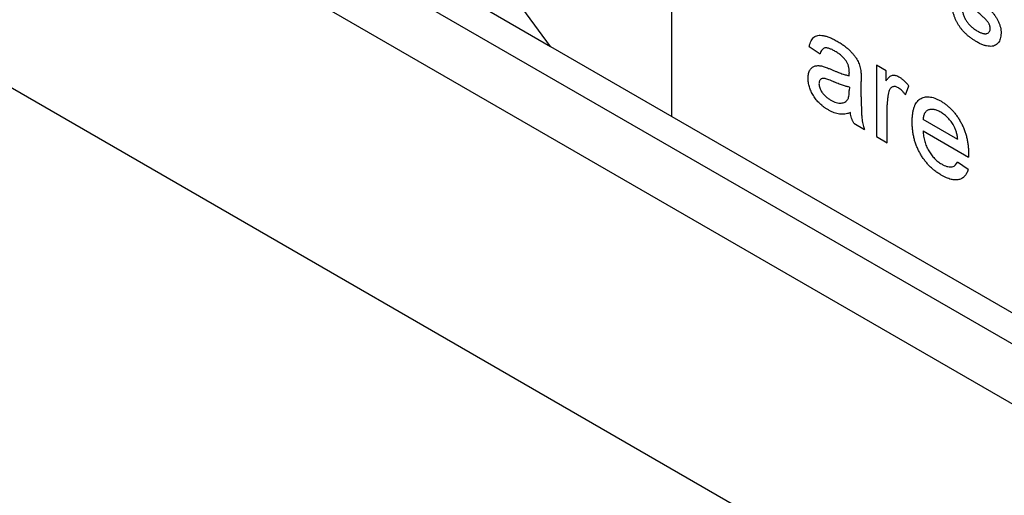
# Model space of a CAD drawing. Header units: inches. Extents: x 5.2 to 30.7, y 2.4 to 19.4.
# Tile 25 of 49: x 26.846 to 27.618, y 12.657 to 13.03. Entities that reach past the tile are written whole.
import ezdxf

# ---------------------------------------------------------------- set-up
doc = ezdxf.new("R2010")
doc.units = ezdxf.units.IN
doc.header["$MEASUREMENT"] = 0

msp = doc.modelspace()

# ---------------------------------------------------------------- linework, layer by layer
at = {"color": 7, "linetype": 'Continuous', "lineweight": 25}
for p, q in [((29.17392, 11.62904), (24.39121, 14.39005)), ((27.35743, 12.95446), (27.35743, 13.58524)), ((27.35743, 12.95446), (27.35743, 13.26067)), ((26.87088, 13.21085), (28.39088, 12.33337)), ((28.39442, 12.28438), (26.98374, 13.09874)), ((27.26226, 13.0094), (27.22065, 13.06593)), ((27.20562, 13.0421), (27.26226, 13.0094)), ((27.26226, 13.0094), (27.35743, 12.95446)), ((27.4651, 13.0094), (27.4736, 13.00351)), ((27.52544, 12.99027), (27.51779, 12.99469)), ((27.51779, 12.99469), (27.51779, 12.93874)), ((27.52544, 12.98246), (27.52544, 12.99027)), ((27.50589, 12.9699), (27.50589, 12.98188)), ((27.49655, 12.97751), (27.49651, 12.97468)), ((27.54063, 12.97135), (27.54329, 12.97833)), ((27.52629, 12.93384), (27.52629, 12.96356)), ((27.35743, 12.95446), (28.36238, 12.37432)), ((27.49995, 12.94905), (27.50844, 12.94414)), ((27.58153, 12.9363), (27.55434, 12.952)), ((27.55434, 12.94316), (27.58999, 12.92258)), ((27.51779, 12.93874), (27.52629, 12.93384)), ((27.58977, 12.9129), (27.58144, 12.91868))]:
    msp.add_line(p, q, dxfattribs=at)
for points, knots in [([(27.59655, 13.01286), (27.59581, 13.01331), (27.59437, 13.01417), (27.59227, 13.01559), (27.59031, 13.01708), (27.58849, 13.01866), (27.58681, 13.02029), (27.58526, 13.02198), (27.58384, 13.02375), (27.58256, 13.0256), (27.5814, 13.02753), (27.58035, 13.02953), (27.57942, 13.03161), (27.57861, 13.03377), (27.57789, 13.036), (27.57728, 13.03832), (27.57679, 13.04071), (27.57656, 13.04231), (27.57644, 13.04312)], [0, 0, 0, 0, 0.077775, 0.150714, 0.219638, 0.284958, 0.346565, 0.40539, 0.462215, 0.517745, 0.572413, 0.628177, 0.684662, 0.742462, 0.802512, 0.865452, 0.93112, 1, 1, 1, 1]), ([(27.5959, 13.0486), (27.59653, 13.04802), (27.59773, 13.0469), (27.59948, 13.04526), (27.60111, 13.04373), (27.60261, 13.0423), (27.60398, 13.04096), (27.60524, 13.03974), (27.60637, 13.0386), (27.6077, 13.03726), (27.60921, 13.03562), (27.61081, 13.03352), (27.61221, 13.03135), (27.6134, 13.02911), (27.61437, 13.02679), (27.61504, 13.02443), (27.61547, 13.02202), (27.61551, 13.02049), (27.61553, 13.0197)], [0, 0, 0, 0, 0.0722498, 0.1395274, 0.2027706, 0.261048, 0.3143659, 0.363657, 0.4080017, 0.4478709, 0.5206821, 0.5903006, 0.6570728, 0.7230524, 0.7884616, 0.8555389, 0.92534, 1, 1, 1, 1]), ([(27.58493, 13.0392), (27.58506, 13.03829), (27.58531, 13.03656), (27.58608, 13.03393), (27.58711, 13.03143), (27.58822, 13.02947), (27.58925, 13.02803), (27.59009, 13.02696), (27.59101, 13.02597), (27.59199, 13.02499), (27.59305, 13.02408), (27.59418, 13.02321), (27.59539, 13.02239), (27.59622, 13.0219), (27.59665, 13.02164)], [0, 0, 0, 0, 0.131369, 0.251594, 0.36595, 0.478715, 0.535812, 0.594067, 0.65438, 0.716919, 0.781895, 0.850582, 0.923419, 1, 1, 1, 1]), ([(27.60412, 13.02981), (27.60393, 13.03002), (27.60352, 13.03047), (27.60282, 13.03117), (27.60202, 13.03199), (27.60107, 13.03285), (27.60002, 13.03384), (27.59884, 13.03492), (27.59753, 13.03606), (27.59662, 13.03686), (27.59614, 13.03728)], [0, 0, 0, 0, 0.074603, 0.163017, 0.265923, 0.38388, 0.514906, 0.662046, 0.82448, 1, 1, 1, 1]), ([(27.60703, 13.0236), (27.60703, 13.02384), (27.60702, 13.02431), (27.60686, 13.02507), (27.60663, 13.02583), (27.60631, 13.02661), (27.60589, 13.02739), (27.60539, 13.0282), (27.60479, 13.02901), (27.60435, 13.02954), (27.60412, 13.02981)], [0, 0, 0, 0, 0.118564, 0.232722, 0.344508, 0.460106, 0.582297, 0.709813, 0.850358, 1, 1, 1, 1]), ([(27.61553, 13.0197), (27.6155, 13.01893), (27.61545, 13.01739), (27.61499, 13.01536), (27.61427, 13.01353), (27.61324, 13.01199), (27.61196, 13.01074), (27.61038, 13.00989), (27.60855, 13.00943), (27.60648, 13.00937), (27.60422, 13.00965), (27.60179, 13.01038), (27.59922, 13.01138), (27.59746, 13.01236), (27.59655, 13.01286)], [0, 0, 0, 0, 0.074567, 0.148754, 0.223514, 0.301185, 0.379643, 0.459053, 0.54054, 0.62644, 0.715089, 0.806344, 0.900736, 1, 1, 1, 1]), ([(27.59665, 13.02164), (27.59707, 13.0214), (27.5979, 13.02093), (27.59909, 13.02037), (27.6002, 13.01991), (27.60122, 13.01957), (27.60216, 13.01938), (27.60302, 13.01927), (27.60379, 13.01932), (27.60467, 13.01953), (27.60559, 13.02003), (27.60643, 13.0209), (27.60694, 13.0221), (27.607, 13.0231), (27.60703, 13.0236)], [0, 0, 0, 0, 0.091767, 0.17812, 0.258268, 0.333629, 0.403754, 0.469774, 0.533081, 0.592742, 0.704265, 0.806596, 0.902795, 1, 1, 1, 1]), ([(27.4651, 13.0094), (27.4653, 13.01021), (27.46567, 13.01177), (27.4665, 13.01377), (27.4675, 13.0154), (27.46868, 13.01668), (27.47012, 13.01755), (27.47182, 13.01806), (27.4738, 13.01816), (27.47604, 13.01792), (27.47852, 13.01732), (27.4812, 13.01637), (27.48407, 13.01507), (27.48604, 13.01398), (27.48705, 13.01341)], [0, 0, 0, 0, 0.0851045, 0.1643315, 0.2380774, 0.3082779, 0.378099, 0.4508415, 0.5285406, 0.611943, 0.7014544, 0.795479, 0.8947745, 1, 1, 1, 1]), ([(27.48705, 13.01341), (27.48804, 13.01282), (27.48993, 13.01169), (27.49262, 13.00984), (27.49502, 13.00795), (27.49713, 13.00599), (27.49896, 13.00404), (27.50054, 13.00214), (27.50186, 13.00027), (27.50294, 12.99841), (27.50381, 12.99652), (27.50451, 12.99459), (27.50509, 12.99256), (27.50535, 12.99121), (27.50548, 12.99051)], [0, 0, 0, 0, 0.127702, 0.243368, 0.347189, 0.441283, 0.526055, 0.60282, 0.672114, 0.735775, 0.797778, 0.861765, 0.928534, 1, 1, 1, 1]), ([(27.48552, 13.00546), (27.48508, 13.00571), (27.48423, 13.00619), (27.48299, 13.00681), (27.48185, 13.00733), (27.48079, 13.00772), (27.47983, 13.00801), (27.47894, 13.00819), (27.47815, 13.00826), (27.47721, 13.00817), (27.47616, 13.00778), (27.47512, 13.00679), (27.47421, 13.00539), (27.47381, 13.00416), (27.4736, 13.00351)], [0, 0, 0, 0, 0.085183, 0.163702, 0.238284, 0.306613, 0.370646, 0.428821, 0.484512, 0.53564, 0.637269, 0.745279, 0.865314, 1, 1, 1, 1]), ([(27.49436, 12.9974), (27.4941, 12.99779), (27.49358, 12.99858), (27.49267, 12.99968), (27.49171, 13.00077), (27.49064, 13.0018), (27.48949, 13.00278), (27.48825, 13.00373), (27.48692, 13.00463), (27.486, 13.00518), (27.48552, 13.00546)], [0, 0, 0, 0, 0.10497, 0.21464, 0.328561, 0.446665, 0.573274, 0.706537, 0.848573, 1, 1, 1, 1]), ([(27.49655, 12.98863), (27.49654, 12.98906), (27.49652, 12.9899), (27.49643, 12.99114), (27.49626, 12.99233), (27.49602, 12.99346), (27.49572, 12.99454), (27.49533, 12.99555), (27.49489, 12.99651), (27.49453, 12.99711), (27.49436, 12.9974)], [0, 0, 0, 0, 0.157694, 0.30275, 0.438168, 0.564705, 0.681763, 0.791831, 0.896524, 1, 1, 1, 1]), ([(27.46425, 12.98448), (27.46427, 12.98514), (27.4643, 12.98643), (27.4646, 12.98817), (27.46508, 12.98972), (27.46576, 12.99104), (27.46659, 12.99215), (27.46756, 12.99303), (27.46863, 12.9937), (27.46984, 12.99409), (27.47115, 12.99428), (27.47253, 12.99432), (27.47398, 12.99418), (27.475, 12.99396), (27.47551, 12.99385)], [0, 0, 0, 0, 0.0900967, 0.177251, 0.2626286, 0.3477957, 0.4319444, 0.513339, 0.5935988, 0.6729313, 0.7531851, 0.8336684, 0.916182, 1, 1, 1, 1]), ([(27.47551, 12.99385), (27.47594, 12.99373), (27.47691, 12.99346), (27.47851, 12.99286), (27.4804, 12.99214), (27.48177, 12.99155), (27.4825, 12.99123)], [0, 0, 0, 0, 0.188812, 0.4193, 0.688495, 1, 1, 1, 1]), ([(27.4825, 12.99123), (27.48326, 12.99091), (27.48474, 12.99028), (27.48689, 12.98938), (27.48887, 12.98862), (27.49071, 12.98797), (27.49238, 12.98738), (27.4939, 12.98694), (27.49526, 12.9866), (27.4961, 12.98644), (27.49651, 12.98636)], [0, 0, 0, 0, 0.161961, 0.31289, 0.454014, 0.584335, 0.703729, 0.812669, 0.911079, 1, 1, 1, 1]), ([(27.49651, 12.98636), (27.49651, 12.98663), (27.49652, 12.98712), (27.49653, 12.98777), (27.49655, 12.98825), (27.49655, 12.98852), (27.49655, 12.98863)], [0, 0, 0, 0, 0.35568, 0.644278, 0.859095, 1, 1, 1, 1]), ([(27.50548, 12.99051), (27.50555, 12.98999), (27.50571, 12.98881), (27.5058, 12.98688), (27.50589, 12.98451), (27.50589, 12.98281), (27.50589, 12.98188)], [0, 0, 0, 0, 0.1714607, 0.394486, 0.6699947, 1, 1, 1, 1]), ([(27.48011, 12.95952), (27.47949, 12.95989), (27.47828, 12.96062), (27.47653, 12.96182), (27.47489, 12.96312), (27.47336, 12.9645), (27.47193, 12.96593), (27.47062, 12.96746), (27.46942, 12.96906), (27.46834, 12.97073), (27.46739, 12.97243), (27.46654, 12.97415), (27.46584, 12.97587), (27.46525, 12.9776), (27.46479, 12.97933), (27.46448, 12.98106), (27.46429, 12.98279), (27.46426, 12.98391), (27.46425, 12.98448)], [0, 0, 0, 0, 0.078668, 0.152594, 0.222863, 0.289895, 0.354043, 0.415825, 0.476257, 0.535647, 0.59403, 0.651213, 0.707464, 0.763721, 0.820383, 0.878679, 0.938165, 1, 1, 1, 1]), ([(27.48376, 12.98184), (27.48301, 12.98216), (27.48163, 12.98274), (27.47974, 12.98343), (27.4782, 12.98392), (27.47698, 12.9842), (27.47598, 12.98427), (27.47515, 12.98412), (27.47442, 12.98384), (27.47383, 12.98336), (27.47334, 12.98276), (27.47301, 12.98199), (27.47278, 12.98114), (27.47276, 12.98047), (27.47275, 12.98013)], [0, 0, 0, 0, 0.157185, 0.29012, 0.398897, 0.484813, 0.556527, 0.62447, 0.689792, 0.753816, 0.816677, 0.877383, 0.938132, 1, 1, 1, 1]), ([(27.47275, 12.98013), (27.47277, 12.97959), (27.47282, 12.97854), (27.47331, 12.97681), (27.47406, 12.97507), (27.47511, 12.9733), (27.47646, 12.97159), (27.47809, 12.96998), (27.47998, 12.9685), (27.48133, 12.96767), (27.48204, 12.96723)], [0, 0, 0, 0, 0.1061585, 0.2086435, 0.3126828, 0.425749, 0.5481445, 0.6816951, 0.8315092, 1, 1, 1, 1]), ([(27.49655, 12.97751), (27.49617, 12.97757), (27.49538, 12.9777), (27.49411, 12.97805), (27.49271, 12.97842), (27.49117, 12.97894), (27.48951, 12.97951), (27.48771, 12.9802), (27.48578, 12.98098), (27.48444, 12.98155), (27.48376, 12.98184)], [0, 0, 0, 0, 0.091169, 0.192402, 0.302457, 0.421923, 0.552321, 0.691338, 0.841219, 1, 1, 1, 1]), ([(27.52544, 12.98246), (27.52587, 12.98304), (27.52666, 12.98411), (27.52791, 12.98541), (27.5291, 12.9863), (27.5303, 12.98673), (27.53151, 12.98682), (27.53273, 12.98664), (27.53402, 12.98624), (27.53489, 12.98578), (27.53534, 12.98554)], [0, 0, 0, 0, 0.189667, 0.351384, 0.488427, 0.600991, 0.701645, 0.800871, 0.898948, 1, 1, 1, 1]), ([(27.53534, 12.98554), (27.53599, 12.98513), (27.53733, 12.98429), (27.53932, 12.98261), (27.54134, 12.98064), (27.54263, 12.97911), (27.54329, 12.97833)], [0, 0, 0, 0, 0.235779, 0.477896, 0.732141, 1, 1, 1, 1]), ([(27.49524, 12.96765), (27.49545, 12.96802), (27.49588, 12.96881), (27.49622, 12.97043), (27.49647, 12.97239), (27.49649, 12.97388), (27.49651, 12.97468)], [0, 0, 0, 0, 0.201655, 0.433631, 0.697639, 1, 1, 1, 1]), ([(27.52761, 12.97401), (27.5274, 12.97325), (27.52699, 12.97172), (27.5266, 12.9692), (27.52633, 12.96649), (27.52631, 12.96455), (27.52629, 12.96356)], [0, 0, 0, 0, 0.23826, 0.483736, 0.736379, 1, 1, 1, 1]), ([(27.535, 12.9769), (27.53459, 12.97711), (27.53379, 12.97753), (27.53261, 12.97784), (27.5315, 12.97788), (27.53046, 12.97765), (27.52953, 12.97713), (27.52872, 12.97637), (27.52806, 12.97532), (27.52776, 12.97446), (27.52761, 12.97401)], [0, 0, 0, 0, 0.118293, 0.233566, 0.351037, 0.47256, 0.59757, 0.724644, 0.858166, 1, 1, 1, 1]), ([(27.54063, 12.97135), (27.54017, 12.97197), (27.53928, 12.97316), (27.53786, 12.97471), (27.53643, 12.97599), (27.53548, 12.9766), (27.535, 12.9769)], [0, 0, 0, 0, 0.273331, 0.527147, 0.767135, 1, 1, 1, 1]), ([(27.48204, 12.96723), (27.48278, 12.96683), (27.48421, 12.96605), (27.4863, 12.96531), (27.48827, 12.96488), (27.49008, 12.96486), (27.49172, 12.96513), (27.49313, 12.96568), (27.49434, 12.96648), (27.49495, 12.96726), (27.49524, 12.96765)], [0, 0, 0, 0, 0.140553, 0.275516, 0.406786, 0.536132, 0.661649, 0.779376, 0.890775, 1, 1, 1, 1]), ([(27.50589, 12.9699), (27.5059, 12.9689), (27.50591, 12.96698), (27.50592, 12.96424), (27.50595, 12.96176), (27.50603, 12.95951), (27.50609, 12.95754), (27.50616, 12.95582), (27.50627, 12.95435), (27.50642, 12.95274), (27.50669, 12.95088), (27.50715, 12.94866), (27.50771, 12.94642), (27.5082, 12.9449), (27.50844, 12.94414)], [0, 0, 0, 0, 0.121729, 0.23228, 0.332288, 0.421154, 0.500089, 0.567887, 0.625241, 0.671538, 0.75364, 0.835292, 0.91739, 1, 1, 1, 1]), ([(27.54584, 12.95005), (27.54586, 12.95117), (27.54589, 12.95336), (27.54618, 12.9564), (27.54667, 12.95913), (27.54734, 12.96158), (27.54822, 12.9637), (27.5493, 12.96551), (27.55057, 12.96702), (27.55203, 12.9682), (27.55365, 12.96906), (27.55538, 12.96967), (27.55725, 12.96991), (27.55921, 12.96987), (27.56131, 12.9695), (27.56351, 12.96886), (27.56583, 12.96786), (27.56742, 12.96699), (27.56823, 12.96655)], [0, 0, 0, 0, 0.0770192, 0.1495479, 0.2187135, 0.2849231, 0.3481593, 0.4097277, 0.4698385, 0.529421, 0.5882765, 0.6457897, 0.702469, 0.7593896, 0.8167479, 0.8756208, 0.9364821, 1, 1, 1, 1]), ([(27.56823, 12.96655), (27.56901, 12.96607), (27.57055, 12.96514), (27.5728, 12.96348), (27.57494, 12.96167), (27.57697, 12.95966), (27.57889, 12.95747), (27.5807, 12.95512), (27.5824, 12.95259), (27.58397, 12.9499), (27.58541, 12.94709), (27.58665, 12.94417), (27.5877, 12.94118), (27.58856, 12.9381), (27.58921, 12.93495), (27.58969, 12.93171), (27.58999, 12.92838), (27.59002, 12.9262), (27.59003, 12.92507)], [0, 0, 0, 0, 0.062833, 0.122965, 0.181629, 0.238832, 0.295294, 0.352167, 0.409491, 0.468424, 0.528358, 0.588554, 0.650248, 0.713671, 0.780262, 0.849536, 0.922652, 1, 1, 1, 1]), ([(27.4974, 12.95739), (27.49665, 12.95714), (27.49522, 12.95667), (27.49302, 12.95625), (27.49091, 12.95608), (27.48882, 12.95622), (27.48672, 12.95666), (27.48459, 12.95734), (27.48237, 12.95827), (27.48087, 12.9591), (27.48011, 12.95952)], [0, 0, 0, 0, 0.149631, 0.288282, 0.415682, 0.534026, 0.647897, 0.762563, 0.879642, 1, 1, 1, 1]), ([(27.49995, 12.94905), (27.49963, 12.94973), (27.499, 12.9511), (27.4983, 12.95319), (27.49772, 12.95531), (27.4975, 12.95669), (27.4974, 12.95739)], [0, 0, 0, 0, 0.245708, 0.491046, 0.741711, 1, 1, 1, 1]), ([(27.56819, 12.95774), (27.56772, 12.958), (27.56681, 12.9585), (27.56547, 12.9591), (27.56419, 12.95956), (27.56296, 12.95984), (27.56178, 12.96001), (27.56067, 12.95999), (27.55961, 12.95984), (27.55861, 12.95955), (27.55771, 12.95909), (27.55688, 12.95853), (27.5562, 12.95777), (27.55559, 12.95691), (27.55511, 12.95589), (27.55474, 12.95473), (27.55447, 12.95343), (27.55438, 12.95248), (27.55434, 12.952)], [0, 0, 0, 0, 0.068919, 0.134905, 0.199736, 0.262624, 0.324501, 0.385514, 0.447391, 0.509178, 0.570905, 0.630822, 0.690144, 0.749777, 0.809719, 0.870915, 0.934591, 1, 1, 1, 1]), ([(27.57841, 12.94715), (27.57808, 12.94772), (27.57742, 12.94884), (27.57632, 12.95043), (27.57514, 12.95191), (27.5739, 12.95332), (27.57257, 12.95458), (27.57118, 12.95576), (27.56971, 12.95682), (27.5687, 12.95743), (27.56819, 12.95774)], [0, 0, 0, 0, 0.123686, 0.244301, 0.364229, 0.486002, 0.608441, 0.73367, 0.863772, 1, 1, 1, 1]), ([(27.56868, 12.90839), (27.56783, 12.9089), (27.56616, 12.90991), (27.56372, 12.91168), (27.56142, 12.91358), (27.55925, 12.91565), (27.55723, 12.91788), (27.55534, 12.92027), (27.55358, 12.92281), (27.55197, 12.92549), (27.55051, 12.92829), (27.54927, 12.93119), (27.54819, 12.93416), (27.54733, 12.9372), (27.54666, 12.94032), (27.54619, 12.94352), (27.54589, 12.94679), (27.54586, 12.94894), (27.54584, 12.95005)], [0, 0, 0, 0, 0.067351, 0.1313136, 0.1930715, 0.252502, 0.3107048, 0.3679301, 0.4254606, 0.4834248, 0.5420438, 0.6011297, 0.6610197, 0.7228533, 0.7874137, 0.854497, 0.9253448, 1, 1, 1, 1]), ([(27.55434, 12.94316), (27.55439, 12.94244), (27.55448, 12.94104), (27.55476, 12.93892), (27.55514, 12.93686), (27.55565, 12.93486), (27.55626, 12.93292), (27.557, 12.93104), (27.55783, 12.92922), (27.55878, 12.92747), (27.55981, 12.92581), (27.56091, 12.92424), (27.56208, 12.92279), (27.56331, 12.92143), (27.56459, 12.92019), (27.56594, 12.91906), (27.56736, 12.91803), (27.56832, 12.91744), (27.56881, 12.91714)], [0, 0, 0, 0, 0.076546, 0.149754, 0.218882, 0.285099, 0.348766, 0.410233, 0.470857, 0.530387, 0.589538, 0.646884, 0.704289, 0.761368, 0.81848, 0.876944, 0.937289, 1, 1, 1, 1]), ([(27.58153, 12.9363), (27.58148, 12.93681), (27.58138, 12.93782), (27.58116, 12.93933), (27.58086, 12.94078), (27.58051, 12.94216), (27.58008, 12.9435), (27.57959, 12.94477), (27.57905, 12.94599), (27.57862, 12.94676), (27.57841, 12.94715)], [0, 0, 0, 0, 0.148165, 0.289694, 0.422377, 0.548462, 0.667394, 0.782966, 0.892721, 1, 1, 1, 1]), ([(27.56881, 12.91714), (27.56953, 12.91676), (27.57092, 12.91601), (27.57293, 12.91522), (27.57477, 12.91483), (27.57646, 12.91478), (27.57799, 12.91512), (27.57932, 12.91592), (27.58051, 12.91709), (27.58112, 12.91814), (27.58144, 12.91868)], [0, 0, 0, 0, 0.137039, 0.265479, 0.386758, 0.503867, 0.62032, 0.739767, 0.865454, 1, 1, 1, 1]), ([(27.59003, 12.92507), (27.59003, 12.92473), (27.59002, 12.92389), (27.59, 12.92307), (27.58999, 12.92258)], [0, 0, 0, 0, 0.4146077, 1, 1, 1, 1]), ([(27.58977, 12.9129), (27.5896, 12.91235), (27.58926, 12.91126), (27.58858, 12.90985), (27.58783, 12.90856), (27.58695, 12.90748), (27.58598, 12.90654), (27.5849, 12.90577), (27.5837, 12.90522), (27.58241, 12.9048), (27.58101, 12.90459), (27.57953, 12.90454), (27.57795, 12.90471), (27.57627, 12.90506), (27.57451, 12.90561), (27.57264, 12.90635), (27.57069, 12.90725), (27.56936, 12.908), (27.56868, 12.90839)], [0, 0, 0, 0, 0.063575, 0.125064, 0.184934, 0.244033, 0.302281, 0.360376, 0.418794, 0.477624, 0.537385, 0.597475, 0.659222, 0.722193, 0.787717, 0.855714, 0.926086, 1, 1, 1, 1])]:
    msp.add_open_spline(points, degree=3, knots=knots, dxfattribs=at)

doc.saveas('drawing.dxf')
